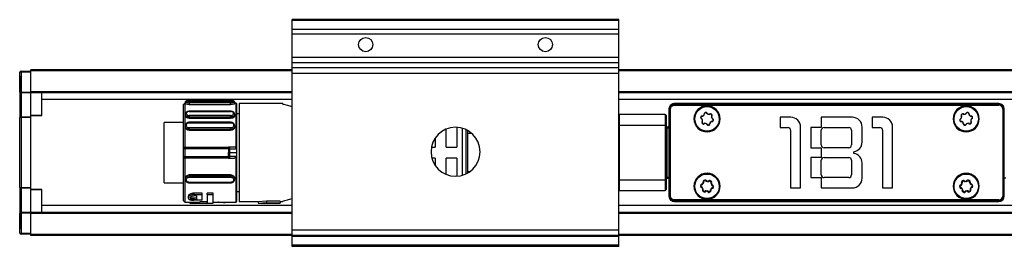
# Model space of a CAD drawing. Header units: millimetres. Extents: x -781 to 2309, y 413 to 796.
# Tile 2 of 9: x 16 to 197, y 413 to 455. Entities that reach past the tile are written whole.
import ezdxf

# ---------------------------------------------------------------- set-up
doc = ezdxf.new("R2010")
doc.units = ezdxf.units.MM

# ---------------------------------------------------------------- blocks, each defined once
blk = doc.blocks.new('Drawing View4')
at = {"color": 7, "linetype": 'Continuous', "lineweight": 25}
for p, q in [((27.73, 27.95), (-32.27, 27.95)), ((-32.27, 27.81), (-32.27, 27.95)), ((27.73, 27.81), (-32.27, 27.81)), ((-32.27, 26.15), (-32.27, 27.81)), ((27.73, 27.81), (27.73, 27.95)), ((27.73, 26.15), (27.73, 27.81)), ((27.73, 26.15), (-32.27, 26.15)), ((-32.27, 25.29), (-32.27, 26.15)), ((27.73, 25.29), (27.73, 26.15)), ((27.73, 25.29), (-32.27, 25.29)), ((-32.27, 20.99), (-32.27, 25.29)), ((27.73, 20.99), (27.73, 25.29)), ((27.73, 20.99), (-32.27, 20.99)), ((-32.27, 20), (-32.27, 20.99)), ((27.73, 20), (-32.27, 20)), ((-32.27, 19.06), (-32.27, 20)), ((27.73, 20), (27.73, 20.99)), ((27.73, 19.06), (27.73, 20)), ((-82.27, 14.63), (-82.27, 18.3)), ((-82.07, 18.3), (-82.27, 18.3)), ((-82.07, 18.5), (-82.07, 18.44)), ((-82.07, 18.5), (-80.27, 18.5)), ((-82.07, 18.44), (-82.07, 18.3)), ((-80.27, 18.3), (-82.07, 18.3)), ((-82.07, 18.3), (-82.07, 14.63)), ((-32.27, 18.75), (-80.27, 18.75)), ((-80.27, 18.55), (-80.27, 18.75)), ((-80.27, 14.7), (-80.27, 18.55)), ((-32.27, 18.55), (-80.27, 18.55)), ((27.73, 19.06), (-32.27, 19.06)), ((-32.27, 18.07), (-32.27, 19.06)), ((27.73, 18.07), (27.73, 19.06)), ((107.73, 18.75), (27.73, 18.75)), ((107.73, 18.55), (27.73, 18.55)), ((-82.27, 17.55), (-82.32, 17.55)), ((-82.32, 17.55), (-82.32, 13.05)), ((27.73, 18.07), (-32.27, 18.07)), ((-32.27, -10.75), (-32.27, 18.07)), ((27.73, -10.75), (27.73, 18.07)), ((-82.27, 14.63), (-82.07, 14.63)), ((-82.27, 14.63), (-82.27, 10.2)), ((-82.07, 14.63), (-80.27, 14.63)), ((-82.07, 14.63), (-82.07, 14.56)), ((-82.07, 14.56), (-82.07, 14.49)), ((-80.27, 14.49), (-82.07, 14.49)), ((-82.07, 14.49), (-82.07, 10.06)), ((-80.27, 14.5), (-80.27, 14.7)), ((-32.27, 14.7), (-80.27, 14.7)), ((-32.27, 14.5), (-80.27, 14.5)), ((-80.27, 14.49), (-80.27, 14.5)), ((-80.27, 10.06), (-80.27, 14.49)), ((-78.27, 10.38), (-78.27, 14.5)), ((107.73, 14.7), (27.73, 14.7)), ((107.73, 14.5), (27.73, 14.5)), ((-82.32, 13.05), (-82.27, 13.05)), ((-32.27, 13.26), (-78.27, 13.26)), ((-51.92, 12.8), (-51.92, 12.5)), ((-43.57, 13.06), (-51.17, 13.06)), ((-51.17, 13.06), (-51.17, 13.06)), ((-51.17, 13.06), (-43.57, 13.06)), ((-43.57, 12.9), (-51.17, 12.9)), ((-51.17, 12.67), (-51.17, 12.36)), ((-43.57, 12.67), (-51.17, 12.67)), ((-43.57, 13.06), (-43.57, 13.06)), ((-43.57, 12.36), (-43.57, 12.67)), ((-42.82, 12.5), (-42.82, 12.8)), ((107.73, 13.26), (27.73, 13.26)), ((-51.97, 12.6), (-52.27, 12.3)), ((-52.27, 12.3), (-52.27, 4.2)), ((-51.92, 12.6), (-51.97, 12.6)), ((-51.17, 12.36), (-43.57, 12.36)), ((-43.57, 11.09), (-51.17, 11.09)), ((-51.17, 11.05), (-43.57, 11.05)), ((-43.57, 11.09), (-43.57, 11.09)), ((-42.55, 12.6), (-42.82, 12.6)), ((-42.45, 12.45), (-42.55, 12.6)), ((-42.55, 4.21), (-42.55, 12.6)), ((-42.45, 3.5), (-42.45, 12.45)), ((-34, 12.5), (-42, 12.5)), ((-42, 12.5), (-42, -5.5)), ((-34, 12.43), (-34, 12.5)), ((36.93, 11.5), (36.95, 11.5)), ((36.93, 11.5), (36.93, -4.5)), ((37.02, 11.44), (36.95, 11.52)), ((36.95, 11.52), (36.95, 11.5)), ((36.95, 11.5), (36.95, -4.5)), ((37.22, 11.44), (37.02, 11.44)), ((37.02, -4.44), (37.02, 11.44)), ((37.22, -4.44), (37.22, 11.44)), ((37.99, 12.41), (37.91, 12.48)), ((37.93, 12.48), (37.91, 12.48)), ((97.53, 12.5), (37.93, 12.5)), ((97.53, 12.48), (37.93, 12.48)), ((37.99, 12.21), (37.99, 12.41)), ((37.99, 12.41), (97.53, 12.41)), ((37.99, 12.21), (97.53, 12.21)), ((97.53, 12.5), (97.53, 12.48)), ((97.53, 12.41), (97.53, 12.48)), ((97.53, 12.21), (97.53, 12.41)), ((98.24, 11.5), (98.24, -4.5)), ((98.24, 11.5), (98.43, 11.5)), ((98.43, 11.5), (98.43, -4.5)), ((98.51, 11.5), (98.43, 11.5)), ((98.51, -4.5), (98.51, 11.5)), ((98.53, 11.5), (98.51, 11.5)), ((98.53, -4.5), (98.53, 11.5)), ((-82.27, 10.2), (-82.27, 9.92)), ((-82.27, -2.92), (-82.27, 9.92)), ((-82.07, 10.06), (-80.27, 10.06)), ((-82.07, 10.06), (-82.07, 9.92)), ((-80.27, 9.92), (-82.07, 9.92)), ((-82.07, 9.92), (-82.07, -2.92)), ((-80.27, 10.38), (-78.27, 10.38)), ((-80.27, 10.31), (-78.27, 10.31)), ((-80.27, 9.92), (-80.27, 10.06)), ((-80.27, -2.92), (-80.27, 9.92)), ((-78.27, 10.31), (-78.27, 10.38)), ((-52.27, 9.05), (-55.8, 9.05)), ((-55.8, 3.5), (-55.8, 9.05)), ((-51.92, 10.54), (-51.92, 10.32)), ((-43.57, 10.31), (-51.17, 10.31)), ((-43.57, 10.03), (-51.17, 10.03)), ((-51.17, 10.03), (-51.17, 9.8)), ((-51.17, 9.8), (-43.57, 9.8)), ((-43.57, 9.07), (-51.17, 9.07)), ((-51.17, 9.07), (-51.17, 9.07)), ((-43.57, 9.8), (-43.57, 10.03)), ((-43.57, 9.07), (-43.57, 9.07)), ((-42.82, 10.31), (-42.82, 10.54)), ((-42, 10.65), (-42.45, 10.65)), ((-42, 10.65), (-42.45, 10.65)), ((27.83, 8.5), (27.83, 10.5)), ((36.23, 10.5), (27.83, 10.5)), ((36.23, 10.5), (36.23, 8.5)), ((36.43, 10.3), (36.43, 8.5)), ((41.53, 9.7), (41.63, 9.7)), ((41.68, 9.7), (41.63, 9.7)), ((46.18, 9.7), (46.23, 9.7)), ((46.33, 9.7), (46.23, 9.7)), ((59.32, 10), (57.37, 10)), ((57.37, 10), (57.37, 8.1)), ((70.62, 10), (64.87, 10)), ((64.87, 10), (64.87, 8.1)), ((76.22, 10), (74.27, 10)), ((74.27, 10), (74.27, 8.1)), ((89.13, 9.7), (89.23, 9.7)), ((89.28, 9.7), (89.23, 9.7)), ((93.78, 9.7), (93.83, 9.7)), ((93.93, 9.7), (93.83, 9.7)), ((-51.92, 8.41), (-51.92, 8.25)), ((-51.17, 8.99), (-43.57, 8.99)), ((-43.57, 8.03), (-51.17, 8.03)), ((-43.57, 7.76), (-51.17, 7.76)), ((-51.17, 7.76), (-51.17, 7.6)), ((-51.17, 7.6), (-43.57, 7.6)), ((-43.57, 7.6), (-43.57, 7.76)), ((-42.82, 8.25), (-42.82, 8.41)), ((-4, 4.5), (-4, 7.8)), ((-2, 8.14), (-2, 4.5)), ((-1, -0.67), (-1, 7.97)), ((-0.29, -0.39), (-0.29, 7.69)), ((0, -0.23), (0, 7.53)), ((27.73, 8.5), (27.83, 8.5)), ((27.83, -1.5), (27.83, 8.5)), ((36.23, 8.5), (27.83, 8.5)), ((36.23, 8.5), (36.23, -1.5)), ((36.43, 8.5), (36.23, 8.5)), ((36.43, 8.5), (36.43, -1.5)), ((36.63, 8), (36.43, 8)), ((36.63, 8), (36.63, 8.2)), ((36.93, 8.2), (36.63, 8.2)), ((36.63, -1), (36.63, 8)), ((36.93, 8), (36.63, 8)), ((57.37, 8.1), (58.77, 8.1)), ((59.27, 7.6), (59.27, -3)), ((61.12, -3), (61.12, 8.2)), ((64.87, 8.1), (62.97, 8.1)), ((62.97, 8.1), (62.97, 4.4)), ((64.92, 4.9), (64.92, 7.6)), ((65.42, 8.1), (69.97, 8.1)), ((70.47, 7.6), (70.47, 4.9)), ((72.42, 5.42), (72.42, 8.2)), ((74.27, 8.1), (75.67, 8.1)), ((76.17, 7.6), (76.17, -3)), ((78.02, -3), (78.02, 8.2)), ((-6, 6.17), (-6, 4.5)), ((0.64, 7), (0, 7)), ((-52.27, 4.2), (-52.27, 2.8)), ((-51.97, 4.5), (-51.97, 4.2)), ((-51.97, 4.5), (-43.99, 4.5)), ((-51.97, 4.2), (-51.97, 2.8)), ((-43.99, 4.2), (-51.97, 4.2)), ((-42.89, 4.5), (-43.99, 4.5)), ((-43.74, 4.21), (-42.55, 4.21)), ((-6.69, 4.5), (-6, 4.5)), ((-4, 4.5), (-2, 4.5)), ((62.97, 4.4), (64.87, 4.4)), ((64.87, 4.4), (64.87, 2.6)), ((69.97, 4.4), (65.42, 4.4)), ((70.92, 3.35), (70.92, 3.65)), ((-55.8, -2.05), (-55.8, 3.5)), ((-52.27, 2.8), (-52.27, -5.3)), ((-51.97, 2.8), (-43.99, 2.8)), ((-43.99, 2.5), (-51.97, 2.5)), ((-43.99, 2.5), (-42.89, 2.5)), ((-42.55, 2.79), (-43.74, 2.79)), ((-43.72, 3.5), (-42.45, 3.5)), ((-42.55, -5.6), (-42.55, 2.79)), ((-42.45, -5.45), (-42.45, 3.5)), ((-6, 2.5), (-6.62, 2.5)), ((-6, 2.5), (-6, 1.13)), ((-2, 2.5), (-4, 2.5)), ((-4, -0.5), (-4, 2.5)), ((-2, 2.5), (-2, -0.84)), ((62.97, 2.6), (62.97, -1.1)), ((64.87, 2.6), (62.97, 2.6)), ((64.92, -0.6), (64.92, 2.1)), ((65.42, 2.6), (69.97, 2.6)), ((70.47, 2.1), (70.47, -0.6)), ((0, 0), (0.22, 0)), ((72.42, -1.2), (72.42, 1.58)), ((-51.92, -1.25), (-51.92, -1.41)), ((-43.57, -0.6), (-51.17, -0.6)), ((-51.17, -0.6), (-51.17, -0.76)), ((-51.17, -0.76), (-43.57, -0.76)), ((-51.17, -1.03), (-43.57, -1.03)), ((-43.57, -0.76), (-43.57, -0.6)), ((-42.82, -1.41), (-42.82, -1.25)), ((27.73, -1.5), (27.83, -1.5)), ((27.83, -3.5), (27.83, -1.5)), ((27.83, -1.5), (36.23, -1.5)), ((36.23, -1.5), (36.23, -3.5)), ((36.43, -1.5), (36.23, -1.5)), ((36.63, -1), (36.43, -1)), ((36.43, -1.5), (36.43, -3.3)), ((36.63, -1.2), (36.63, -1)), ((36.63, -1), (36.93, -1)), ((36.63, -1.2), (36.93, -1.2)), ((62.97, -1.1), (64.87, -1.1)), ((64.87, -1.1), (64.87, -3)), ((69.97, -1.1), (65.42, -1.1)), ((98.83, -1.2), (98.53, -1.2)), ((-82.27, -2.92), (-82.07, -2.92)), ((-82.27, -2.92), (-82.27, -3.2)), ((-82.27, -3.2), (-82.27, -7.63)), ((-82.07, -2.92), (-80.27, -2.92)), ((-82.07, -2.92), (-82.07, -3.06)), ((-82.07, -3.06), (-82.07, -7.49)), ((-80.27, -3.06), (-82.07, -3.06)), ((-80.27, -3.06), (-80.27, -2.92)), ((-80.27, -7.49), (-80.27, -3.06)), ((-78.27, -3.31), (-80.27, -3.31)), ((-78.27, -3.38), (-80.27, -3.38)), ((-78.27, -7.5), (-78.27, -3.38)), ((-55.8, -2.05), (-52.27, -2.05)), ((-43.57, -1.99), (-51.17, -1.99)), ((-51.17, -2.07), (-43.57, -2.07)), ((-51.17, -2.07), (-51.17, -2.07)), ((-43.57, -2.07), (-43.57, -2.07)), ((27.83, -3.5), (36.23, -3.5)), ((41.53, -2.7), (41.63, -2.7)), ((41.68, -2.7), (41.63, -2.7)), ((46.18, -2.7), (46.23, -2.7)), ((46.33, -2.7), (46.23, -2.7)), ((59.27, -3), (61.12, -3)), ((64.87, -3), (70.62, -3)), ((76.17, -3), (78.02, -3)), ((89.13, -2.7), (89.23, -2.7)), ((89.28, -2.7), (89.23, -2.7)), ((93.78, -2.7), (93.83, -2.7)), ((93.93, -2.7), (93.83, -2.7)), ((-52.27, -5.3), (-51.97, -5.6)), ((-51.39, -4.6), (-51.39, -4.82)), ((-48.78, -3.98), (-50.36, -3.98)), ((-50.36, -3.98), (-50.36, -4.22)), ((-50.36, -4.22), (-48.78, -4.22)), ((-49.86, -4.45), (-50.36, -4.45)), ((-50.36, -4.91), (-50.36, -5.13)), ((-49.86, -4.91), (-50.36, -4.91)), ((-50.36, -5.13), (-49.86, -5.13)), ((-48.78, -5.26), (-50.36, -5.26)), ((-49.86, -4.45), (-49.86, -5.13)), ((-48.78, -4.22), (-48.78, -3.98)), ((-48.78, -5.26), (-48.78, -4.22)), ((-46.8, -3.98), (-47.88, -3.98)), ((-47.88, -4.22), (-47.88, -3.98)), ((-47.88, -4.22), (-46.8, -4.22)), ((-47.88, -4.22), (-47.88, -5.78)), ((-46.8, -4.22), (-46.8, -3.98)), ((-46.8, -5.8), (-46.8, -4.22)), ((-42.45, -3.65), (-42, -3.65)), ((-38.5, -5.5), (-37, -5.38)), ((-37, -5.38), (-37, -5.69)), ((36.95, -4.52), (37.02, -4.44)), ((36.95, -4.5), (36.95, -4.51)), ((37.22, -4.44), (37.02, -4.44)), ((37.91, -5.48), (37.99, -5.41)), ((37.99, -5.21), (37.99, -5.41)), ((97.53, -5.21), (37.99, -5.21)), ((97.53, -5.41), (37.99, -5.41)), ((97.53, -5.21), (97.53, -5.41)), ((97.53, -5.48), (97.53, -5.41)), ((98.24, -4.5), (98.43, -4.5)), ((98.51, -4.5), (98.43, -4.5)), ((98.53, -4.5), (98.51, -4.5)), ((-82.27, -6.05), (-82.32, -6.05)), ((-82.32, -6.05), (-82.32, -10.55)), ((-32.27, -6.26), (-78.27, -6.26)), ((-51.97, -5.6), (-51.02, -5.6)), ((-51.04, -5.8), (-46.8, -5.8)), ((-51.03, -5.6), (-49.23, -5.54)), ((-51.03, -5.8), (-51.03, -5.6)), ((-51.03, -5.8), (-49.23, -5.74)), ((-49.23, -5.74), (-49.23, -5.54)), ((-47.88, -5.58), (-49.23, -5.58)), ((-49.23, -5.78), (-49.23, -5.74)), ((-49.23, -5.78), (-47.88, -5.78)), ((-46.8, -5.6), (-42.55, -5.6)), ((-44.86, -5.6), (-44.86, -5.71)), ((-44.86, -5.71), (-44.55, -5.71)), ((-44.55, -5.71), (-44.55, -5.6)), ((-42.55, -5.6), (-42.45, -5.45)), ((-42, -5.5), (-38.5, -5.5)), ((-38.5, -5.5), (-38.5, -5.8)), ((-38.5, -5.8), (-37, -5.69)), ((-38.5, -5.8), (-34.5, -5.8)), ((-34.5, -5.47), (-37, -5.47)), ((-37, -5.77), (-37, -5.69)), ((-37, -5.77), (-34.5, -5.77)), ((-34.5, -5.47), (-34.5, -5.77)), ((-34.5, -5.5), (-34, -5.5)), ((-34.5, -5.8), (-34.5, -5.77)), ((-34, -5.5), (-34, -5.43)), ((107.73, -6.26), (27.73, -6.26)), ((37.91, -5.48), (37.93, -5.48)), ((37.93, -5.48), (97.53, -5.48)), ((37.93, -5.5), (37.93, -5.48)), ((37.93, -5.5), (97.53, -5.5)), ((97.53, -5.5), (97.53, -5.48)), ((-82.27, -11.3), (-82.27, -7.63)), ((-82.07, -7.63), (-82.27, -7.63)), ((-82.07, -7.49), (-82.07, -7.56)), ((-82.07, -7.49), (-80.27, -7.49)), ((-82.07, -7.56), (-82.07, -7.63)), ((-82.07, -7.63), (-82.07, -11.3)), ((-80.27, -7.63), (-82.07, -7.63)), ((-80.27, -7.5), (-80.27, -7.49)), ((-32.27, -7.5), (-80.27, -7.5)), ((-80.27, -7.7), (-80.27, -7.5)), ((-80.27, -11.55), (-80.27, -7.7)), ((-32.27, -7.7), (-80.27, -7.7)), ((107.73, -7.5), (27.73, -7.5)), ((107.73, -7.7), (27.73, -7.7)), ((-82.32, -10.55), (-82.27, -10.55)), ((27.73, -10.75), (-32.27, -10.75)), ((-32.27, -11.75), (-32.27, -10.75)), ((27.73, -11.75), (27.73, -10.75)), ((-82.27, -11.3), (-82.07, -11.3)), ((-82.07, -11.3), (-80.27, -11.3)), ((-82.07, -11.3), (-82.07, -11.44)), ((-82.07, -11.44), (-82.07, -11.5)), ((-80.27, -11.5), (-82.07, -11.5)), ((-80.27, -11.75), (-80.27, -11.55)), ((-32.27, -11.55), (-80.27, -11.55)), ((-32.27, -11.75), (-80.27, -11.75)), ((27.73, -11.75), (-32.27, -11.75)), ((-32.27, -11.95), (-32.27, -11.75)), ((27.73, -11.95), (-32.27, -11.95)), ((-32.27, -13.55), (-32.27, -11.95)), ((107.73, -11.55), (27.73, -11.55)), ((107.73, -11.75), (27.73, -11.75)), ((27.73, -11.95), (27.73, -11.75)), ((27.73, -13.55), (27.73, -11.95)), ((27.73, -13.55), (-32.27, -13.55)), ((-32.27, -13.75), (-32.27, -13.55)), ((27.73, -13.75), (-32.27, -13.75)), ((27.73, -13.75), (27.73, -13.55))]:
    blk.add_line(p, q, dxfattribs=at)
at = {"color": 7, "linetype": 'Continuous', "lineweight": 25, "flags": 128}
for points in [[(-82.27, 14.63), (-82.27, 14.62), (-82.26, 14.6), (-82.24, 14.59), (-82.21, 14.58), (-82.18, 14.57), (-82.15, 14.56), (-82.11, 14.56), (-82.07, 14.56)], [(-51.97, 12.6), (-51.97, 12.5), (-51.97, 12.21), (-51.97, 11.74), (-51.97, 11.09), (-51.97, 10.28), (-51.97, 9.32), (-51.97, 8.24), (-51.97, 7.06), (-51.97, 5.81), (-51.97, 4.5)], [(37.93, 12.5), (37.93, 12.5), (37.93, 12.5), (37.93, 12.5), (37.93, 12.5), (37.93, 12.49), (37.93, 12.49), (37.93, 12.49), (37.93, 12.48)], [(-82.07, 9.92), (-82.11, 9.92), (-82.15, 9.92), (-82.18, 9.92), (-82.21, 9.92), (-82.24, 9.92), (-82.26, 9.92), (-82.27, 9.92), (-82.27, 9.92)], [(27.73, 10.49), (27.73, 10.49), (27.83, 10.5)], [(-51.97, 4.2), (-52.03, 4.2), (-52.09, 4.2), (-52.14, 4.2), (-52.18, 4.2), (-52.22, 4.2), (-52.25, 4.2), (-52.27, 4.2), (-52.27, 4.2)], [(-43.99, 4.2), (-43.99, 4.26), (-43.99, 4.31), (-43.99, 4.37), (-43.99, 4.41), (-43.99, 4.45), (-43.99, 4.48), (-43.99, 4.49), (-43.99, 4.5)], [(-43.74, 4.21), (-43.76, 4.21), (-43.79, 4.21), (-43.81, 4.21), (-43.85, 4.21), (-43.88, 4.2), (-43.92, 4.2), (-43.95, 4.2), (-43.99, 4.2)], [(-52.27, 2.8), (-52.27, 2.8), (-52.25, 2.8), (-52.22, 2.8), (-52.18, 2.8), (-52.14, 2.8), (-52.09, 2.8), (-52.03, 2.8), (-51.97, 2.8)], [(-51.97, 2.8), (-51.97, 2.74), (-51.97, 2.69), (-51.97, 2.63), (-51.97, 2.59), (-51.97, 2.55), (-51.97, 2.52), (-51.97, 2.51), (-51.97, 2.5)], [(-43.74, 2.79), (-43.76, 2.79), (-43.79, 2.79), (-43.81, 2.79), (-43.85, 2.79), (-43.88, 2.8), (-43.92, 2.8), (-43.95, 2.8), (-43.99, 2.8)], [(-43.99, 2.5), (-43.99, 2.51), (-43.99, 2.52), (-43.99, 2.55), (-43.99, 2.59), (-43.99, 2.63), (-43.99, 2.69), (-43.99, 2.74), (-43.99, 2.8)], [(-43.72, 3.5), (-43.75, 3.5), (-43.77, 3.5), (-43.8, 3.5), (-43.83, 3.5), (-43.87, 3.5), (-43.9, 3.5), (-43.94, 3.5), (-43.97, 3.5)], [(27.73, -3.49), (27.73, -3.49), (27.83, -3.5)], [(36.93, -4.5), (36.93, -4.5), (36.93, -4.5), (36.93, -4.5), (36.93, -4.5), (36.94, -4.5), (36.94, -4.5), (36.94, -4.5), (36.95, -4.5)], [(-82.27, -7.63), (-82.27, -7.62), (-82.26, -7.6), (-82.24, -7.59), (-82.21, -7.58), (-82.18, -7.57), (-82.15, -7.56), (-82.11, -7.56), (-82.07, -7.56)]]:
    blk.add_lwpolyline(points, dxfattribs=at)
at = {"color": 7, "linetype": 'Continuous', "lineweight": 25}
for centre, radius in [((-18.77, 23.35), 1.3), ((14.23, 23.35), 1.3), ((43.93, 9.7), 2.25), ((43.93, 9.7), 2.25), ((91.53, 9.7), 2.25), ((91.53, 9.7), 2.25), ((43.93, -2.7), 2.25), ((43.93, -2.7), 2.25), ((91.53, -2.7), 2.25), ((91.53, -2.7), 2.25)]:
    blk.add_circle(centre, radius, dxfattribs=at)
for centre, radius, start, end in [((-82.07, 18.3), 0.2, 90, 180), ((-82.1, 14.67), 0.179, 190.8431, 277.7674), ((36.95, 11.54), 0.024, 195.3762, 254.6126), ((37.89, 12.48), 0.024, 15.3759, 74.6129), ((43.93, 9.7), 2.4, 0, 180), ((43.93, 9.7), 2.3, 0, 176.7947), ((43.65, 10.61), 0.25, 32.08, 182.4477), ((43.72, 10.63), 0.25, 27.4512, 177.8189), ((91.53, 9.7), 2.4, 0, 180), ((91.53, 9.7), 2.3, 0, 176.7947), ((91.74, 10.63), 0.25, 2.1811, 152.5488), ((91.81, 10.61), 0.25, 357.5523, 147.92), ((97.53, 11.5), 1, 360, 90), ((97.53, 11.5), 0.983, 360, 90), ((97.53, 11.5), 0.906, 0, 90), ((97.53, 11.5), 0.713, 0, 90), ((-82.1, 10.24), 0.179, 190.8431, 277.7669), ((36.23, 10.3), 0.2, 0, 90), ((43.93, 9.7), 2.4, 180, 0), ((43.93, 9.7), 2.3, 176.7947, 180), ((43.93, 9.7), 2.3, 180, 356.7947), ((43, 9.91), 0.25, 92.08, 242.4477), ((43.02, 9.98), 0.25, 87.4512, 237.8189), ((42.66, 9.42), 0.42, 327.4512, 57.8189), ((42.69, 9.32), 0.42, 332.08, 62.4477), ((43.23, 9.06), 0.25, 147.4512, 297.8189), ((42.98, 10.58), 0.42, 272.08, 2.4477), ((43.05, 10.65), 0.42, 267.4512, 357.8189), ((43.28, 9), 0.25, 152.08, 302.4477), ((44.21, 10.96), 0.42, 212.08, 302.4477), ((44.32, 10.94), 0.42, 207.4512, 297.8189), ((44.81, 8.75), 0.42, 87.4512, 177.8189), ((44.57, 10.4), 0.25, 332.08, 122.4477), ((44.88, 8.82), 0.42, 92.08, 182.4477), ((44.63, 10.34), 0.25, 327.4512, 117.8189), ((45.17, 10.08), 0.42, 152.08, 242.4477), ((45.19, 9.98), 0.42, 147.4512, 237.8189), ((44.84, 9.42), 0.25, 267.4512, 57.8189), ((44.86, 9.49), 0.25, 272.08, 62.4477), ((43.93, 9.7), 2.3, 356.7947, 0), ((59.32, 8.2), 1.8, 0, 90), ((70.62, 8.2), 1.8, 0, 90), ((76.22, 8.2), 1.8, 0, 90), ((91.53, 9.7), 2.4, 180, 0), ((91.53, 9.7), 2.3, 176.7947, 180), ((91.53, 9.7), 2.3, 180, 356.7947), ((90.6, 9.49), 0.25, 117.5523, 267.92), ((90.62, 9.42), 0.25, 122.1811, 272.5488), ((90.29, 10.08), 0.42, 297.5523, 27.92), ((90.26, 9.98), 0.42, 302.1811, 32.5488), ((90.83, 10.34), 0.25, 62.1811, 212.5488), ((90.58, 8.82), 0.42, 357.5523, 87.92), ((90.88, 10.4), 0.25, 57.5523, 207.92), ((90.65, 8.75), 0.42, 2.1811, 92.5488), ((91.14, 10.94), 0.42, 242.1811, 332.5488), ((91.24, 10.96), 0.42, 237.5523, 327.92), ((92.41, 10.65), 0.42, 182.1811, 272.5488), ((92.17, 9), 0.25, 237.5523, 27.92), ((92.48, 10.58), 0.42, 177.5523, 267.92), ((92.23, 9.06), 0.25, 242.1811, 32.5488), ((92.77, 9.32), 0.42, 117.5523, 207.92), ((92.79, 9.42), 0.42, 122.1811, 212.5488), ((92.44, 9.98), 0.25, 302.1811, 92.5488), ((92.46, 9.91), 0.25, 297.5523, 87.92), ((91.53, 9.7), 2.3, 356.7947, 0), ((-2.27, 3.65), 4.5, 90, 270), ((-2.27, 3.65), 4.5, 270, 90), ((36.63, 8.4), 0.2, 180, 270), ((43.54, 8.46), 0.42, 27.4512, 117.8189), ((43.64, 8.44), 0.42, 32.08, 122.4477), ((44.14, 8.77), 0.25, 207.4512, 357.8189), ((44.21, 8.79), 0.25, 212.08, 2.4477), ((58.77, 7.6), 0.5, 0, 90), ((65.42, 7.6), 0.5, 90, 180), ((69.97, 7.6), 0.5, 0, 90), ((75.67, 7.6), 0.5, 0, 90), ((91.25, 8.79), 0.25, 177.5523, 327.92), ((91.32, 8.77), 0.25, 182.1811, 332.5488), ((91.81, 8.44), 0.42, 57.5523, 147.92), ((91.92, 8.46), 0.42, 62.1811, 152.5488), ((-51.97, 4.2), 0.3, 90, 180), ((-60.56, 3.5), 16.83, 0.0007, 2.42), ((65.42, 4.9), 0.5, 180, 270), ((69.97, 4.9), 0.5, 270, 0), ((70.62, 5.42), 1.8, 279.5941, 0), ((-51.97, 2.8), 0.3, 180, 270.0002), ((-60.56, 3.5), 16.58, 357.5799, 359.9995), ((-60.56, 3.5), 16.83, 357.58, 359.9993), ((65.42, 2.1), 0.5, 90, 180), ((69.97, 2.1), 0.5, 0, 90), ((70.62, 1.58), 1.8, 0, 80.4059), ((36.63, -1.4), 0.2, 90, 180), ((43.93, -2.7), 2.4, 0, 180), ((43.93, -2.7), 2.3, 0, 176.7947), ((43.45, -1.88), 0.25, 44.8161, 195.1839), ((43.61, -1.81), 0.25, 34.6205, 184.9883), ((43.93, -1.4), 0.42, 224.8161, 315.1839), ((44.16, -1.43), 0.42, 214.6205, 304.9883), ((44.4, -1.88), 0.25, 344.8161, 135.1839), ((44.54, -1.97), 0.25, 334.6205, 124.9883), ((65.42, -0.6), 0.5, 180, 270), ((69.97, -0.6), 0.5, 270, 0), ((70.62, -1.2), 1.8, 270, 0), ((91.53, -2.7), 2.4, 0, 180), ((91.53, -2.7), 2.3, 0, 176.7947), ((90.92, -1.97), 0.25, 55.0117, 205.3795), ((91.05, -1.88), 0.25, 44.8161, 195.1839), ((91.3, -1.43), 0.42, 235.0117, 325.3795), ((91.53, -1.4), 0.42, 224.8161, 315.1839), ((91.85, -1.81), 0.25, 355.0117, 145.3795), ((92, -1.88), 0.25, 344.8161, 135.1839), ((-82.1, -3.24), 0.179, 82.2325, 169.1583), ((36.23, -3.3), 0.2, 270, 0), ((43.93, -2.7), 2.4, 180, 0), ((43.93, -2.7), 2.3, 176.7947, 180), ((43.93, -2.7), 2.3, 180, 356.7947), ((42.98, -2.7), 0.25, 104.8161, 255.1839), ((42.99, -2.53), 0.25, 94.6205, 244.9883), ((42.71, -3.14), 0.42, 334.6205, 64.9883), ((42.81, -2.05), 0.42, 284.8161, 15.1839), ((42.81, -3.35), 0.42, 344.8161, 75.1839), ((42.94, -1.86), 0.42, 274.6205, 4.9883), ((43.32, -3.43), 0.25, 154.6205, 304.9883), ((43.45, -3.52), 0.25, 164.8161, 315.1839), ((43.7, -3.97), 0.42, 34.6205, 124.9883), ((43.93, -3.99), 0.42, 44.8161, 135.1839), ((44.25, -3.59), 0.25, 214.6205, 4.9883), ((44.4, -3.52), 0.25, 224.8161, 15.1839), ((44.92, -3.54), 0.42, 94.6205, 184.9883), ((45.05, -2.05), 0.42, 164.8161, 255.1839), ((45.05, -3.35), 0.42, 104.8161, 195.1839), ((45.15, -2.26), 0.42, 154.6205, 244.9883), ((44.86, -2.87), 0.25, 274.6205, 64.9883), ((44.88, -2.7), 0.25, 284.8161, 75.1839), ((43.93, -2.7), 2.3, 356.7947, 0), ((91.53, -2.7), 2.4, 180, 0), ((91.53, -2.7), 2.3, 176.7947, 180), ((91.53, -2.7), 2.3, 180, 356.7947), ((90.58, -2.7), 0.25, 104.8161, 255.1839), ((90.59, -2.87), 0.25, 115.0117, 265.3795), ((90.31, -2.26), 0.42, 295.0117, 25.3795), ((90.41, -2.05), 0.42, 284.8161, 15.1839), ((90.41, -3.35), 0.42, 344.8161, 75.1839), ((90.54, -3.54), 0.42, 355.0117, 85.3795), ((91.05, -3.52), 0.25, 164.8161, 315.1839), ((91.21, -3.59), 0.25, 175.0117, 325.3795), ((91.53, -3.99), 0.42, 44.8161, 135.1839), ((91.76, -3.97), 0.42, 55.0117, 145.3795), ((92, -3.52), 0.25, 224.8161, 15.1839), ((92.14, -3.43), 0.25, 235.0117, 25.3795), ((92.52, -1.86), 0.42, 175.0117, 265.3795), ((92.65, -2.05), 0.42, 164.8161, 255.1839), ((92.65, -3.35), 0.42, 104.8161, 195.1839), ((92.75, -3.14), 0.42, 115.0117, 205.3795), ((92.46, -2.53), 0.25, 295.0117, 85.3795), ((92.48, -2.7), 0.25, 284.8161, 75.1839), ((91.53, -2.7), 2.3, 356.7947, 0), ((36.95, -4.54), 0.024, 105.3874, 164.6238), ((97.53, -4.5), 0.713, 270, 0), ((97.53, -4.5), 0.906, 270, 0), ((97.53, -4.5), 0.983, 270, 0), ((97.53, -4.5), 1, 270, 0), ((37.89, -5.48), 0.024, 285.3875, 344.6245), ((-82.1, -7.67), 0.179, 82.2326, 169.1569), ((-82.07, -11.3), 0.2, 180, 270)]:
    blk.add_arc(centre, radius, start, end, dxfattribs=at)
for points, knots in [([(-51.17, 13.05), (-51.27, 13.05), (-51.47, 13.04), (-51.67, 13.01), (-51.8, 12.96), (-51.87, 12.92), (-51.91, 12.86), (-51.92, 12.82), (-51.92, 12.79)], [0, 0, 0, 0, 0.268952, 0.523751, 0.648031, 0.769672, 0.887583, 1, 1, 1, 1]), ([(-51.17, 12.67), (-51.26, 12.67), (-51.39, 12.67), (-51.57, 12.69), (-51.71, 12.71), (-51.81, 12.73), (-51.9, 12.76), (-51.91, 12.78), (-51.92, 12.8)], [0, 0, 0, 0, 0.215401, 0.349229, 0.500192, 0.651028, 0.784816, 1, 1, 1, 1]), ([(-51.17, 12.9), (-51.24, 12.9), (-51.39, 12.9), (-51.57, 12.93), (-51.69, 12.96), (-51.74, 13), (-51.69, 13.03), (-51.57, 13.05), (-51.39, 13.06), (-51.24, 13.06), (-51.17, 13.06)], [0, 0, 0, 0, 0.124106, 0.248734, 0.374111, 0.499999, 0.625886, 0.751263, 0.875889, 1, 1, 1, 1]), ([(-43.57, 13.06), (-43.5, 13.06), (-43.35, 13.06), (-43.17, 13.05), (-43.05, 13.03), (-43.01, 13), (-43.05, 12.96), (-43.17, 12.93), (-43.35, 12.9), (-43.5, 12.9), (-43.57, 12.9)], [0, 0, 0, 0, 0.124111, 0.248737, 0.374114, 0.500001, 0.625889, 0.751266, 0.875894, 1, 1, 1, 1]), ([(-42.82, 12.79), (-42.82, 12.82), (-42.83, 12.86), (-42.88, 12.92), (-42.95, 12.96), (-43.07, 13.01), (-43.28, 13.04), (-43.47, 13.05), (-43.57, 13.05)], [0, 0, 0, 0, 0.112417, 0.230329, 0.35197, 0.47625, 0.731048, 1, 1, 1, 1]), ([(-42.82, 12.8), (-42.83, 12.78), (-42.84, 12.76), (-42.93, 12.73), (-43.04, 12.71), (-43.17, 12.69), (-43.35, 12.67), (-43.49, 12.67), (-43.57, 12.67)], [0, 0, 0, 0, 0.214827, 0.348607, 0.499399, 0.650572, 0.784539, 1, 1, 1, 1]), ([(-51.17, 12.36), (-51.27, 12.36), (-51.47, 12.37), (-51.71, 12.4), (-51.89, 12.45), (-51.91, 12.48), (-51.92, 12.5)], [0, 0, 0, 0, 0.249102, 0.500264, 0.751374, 1, 1, 1, 1]), ([(-51.16, 11.09), (-51.21, 11.09), (-51.32, 11.09), (-51.48, 11.05), (-51.61, 11), (-51.76, 10.9), (-51.89, 10.75), (-51.91, 10.61), (-51.92, 10.54)], [0, 0, 0, 0, 0.143046, 0.28109, 0.414415, 0.542976, 0.783485, 1, 1, 1, 1]), ([(-51.17, 11.05), (-51.24, 11.05), (-51.38, 11.04), (-51.57, 10.96), (-51.69, 10.84), (-51.74, 10.7), (-51.7, 10.55), (-51.57, 10.42), (-51.39, 10.32), (-51.24, 10.31), (-51.17, 10.31)], [0, 0, 0, 0, 0.120411, 0.243943, 0.369922, 0.495539, 0.623004, 0.749648, 0.875959, 1, 1, 1, 1]), ([(-51.17, 11.09), (-51.17, 11.09), (-51.17, 11.09), (-51.17, 11.06), (-51.17, 11.05)], [0, 0, 0, 0, 0.475325, 1, 1, 1, 1]), ([(-42.82, 12.5), (-42.83, 12.48), (-42.86, 12.45), (-43.03, 12.4), (-43.28, 12.37), (-43.47, 12.36), (-43.57, 12.36)], [0, 0, 0, 0, 0.249179, 0.499184, 0.75158, 1, 1, 1, 1]), ([(-42.82, 10.53), (-42.83, 10.6), (-42.85, 10.75), (-42.98, 10.89), (-43.12, 10.99), (-43.26, 11.05), (-43.41, 11.08), (-43.52, 11.09), (-43.57, 11.09)], [0, 0, 0, 0, 0.215146, 0.455242, 0.583939, 0.717623, 0.856221, 1, 1, 1, 1]), ([(-43.57, 11.05), (-43.57, 11.06), (-43.57, 11.09), (-43.57, 11.09), (-43.57, 11.09)], [0, 0, 0, 0, 0.568321, 1, 1, 1, 1]), ([(-43.57, 10.31), (-43.5, 10.31), (-43.36, 10.32), (-43.18, 10.41), (-43.05, 10.54), (-43.01, 10.69), (-43.05, 10.83), (-43.17, 10.95), (-43.35, 11.03), (-43.5, 11.04), (-43.57, 11.05)], [0, 0, 0, 0, 0.120506, 0.244024, 0.369966, 0.495563, 0.623129, 0.749761, 0.875999, 1, 1, 1, 1]), ([(-34, 12.43), (-33.74, 12.36), (-33.28, 12.24), (-32.58, 12.05), (-32.27, 11.96)], [0, 0, 0, 0, 0.558136, 1, 1, 1, 1]), ([(37.89, 12.5), (37.83, 12.49), (37.69, 12.48), (37.44, 12.39), (37.18, 12.2), (36.98, 11.89), (36.95, 11.65), (36.93, 11.53)], [0, 0, 0, 0, 0.139139, 0.274758, 0.534322, 0.760258, 1, 1, 1, 1]), ([(36.93, 11.53), (36.93, 11.53), (36.93, 11.52), (36.93, 11.5), (36.93, 11.5)], [0, 0, 0, 0, 0.560071, 1, 1, 1, 1]), ([(37.91, 12.48), (37.84, 12.48), (37.71, 12.46), (37.46, 12.36), (37.21, 12.17), (37, 11.86), (36.96, 11.63), (36.95, 11.52)], [0, 0, 0, 0, 0.139145, 0.274766, 0.534321, 0.760175, 1, 1, 1, 1]), ([(37.02, 11.44), (37.03, 11.51), (37.04, 11.64), (37.12, 11.89), (37.3, 12.15), (37.62, 12.36), (37.86, 12.39), (37.99, 12.41)], [0, 0, 0, 0, 0.135536, 0.266986, 0.517817, 0.751089, 1, 1, 1, 1]), ([(37.22, 11.44), (37.22, 11.52), (37.24, 11.68), (37.34, 11.89), (37.5, 12.06), (37.73, 12.19), (37.9, 12.2), (37.99, 12.21)], [0, 0, 0, 0, 0.197867, 0.390487, 0.574641, 0.776473, 1, 1, 1, 1]), ([(37.93, 12.5), (37.92, 12.5), (37.91, 12.5), (37.9, 12.5), (37.89, 12.5)], [0, 0, 0, 0, 0.559896, 1, 1, 1, 1]), ([(-51.17, 10.03), (-51.26, 10.04), (-51.4, 10.05), (-51.57, 10.11), (-51.71, 10.18), (-51.81, 10.27), (-51.9, 10.39), (-51.91, 10.48), (-51.92, 10.54)], [0, 0, 0, 0, 0.219007, 0.35216, 0.500786, 0.651742, 0.785669, 1, 1, 1, 1]), ([(-51.17, 9.8), (-51.27, 9.8), (-51.47, 9.82), (-51.71, 9.95), (-51.89, 10.12), (-51.91, 10.25), (-51.92, 10.32)], [0, 0, 0, 0, 0.250034, 0.500138, 0.750142, 1, 1, 1, 1]), ([(-51.17, 9.07), (-51.23, 9.07), (-51.34, 9.06), (-51.5, 9.01), (-51.63, 8.94), (-51.77, 8.82), (-51.9, 8.64), (-51.91, 8.48), (-51.92, 8.4)], [0, 0, 0, 0, 0.14627, 0.286582, 0.421137, 0.549876, 0.788049, 1, 1, 1, 1]), ([(-51.17, 9.07), (-51.17, 9.07), (-51.17, 9.07), (-51.17, 9.04), (-51.17, 9.01), (-51.17, 8.99)], [0, 0, 0, 0, 0.148602, 0.574301, 1, 1, 1, 1]), ([(-42.82, 10.54), (-42.83, 10.48), (-42.84, 10.39), (-42.93, 10.27), (-43.04, 10.18), (-43.17, 10.11), (-43.35, 10.05), (-43.49, 10.04), (-43.57, 10.03)], [0, 0, 0, 0, 0.213388, 0.347421, 0.498668, 0.648574, 0.782242, 1, 1, 1, 1]), ([(-42.82, 10.31), (-42.83, 10.25), (-42.85, 10.12), (-43, 9.98), (-43.15, 9.88), (-43.32, 9.81), (-43.47, 9.8), (-43.57, 9.8)], [0, 0, 0, 0, 0.242436, 0.493073, 0.621659, 0.745623, 1, 1, 1, 1]), ([(-42.82, 8.4), (-42.83, 8.48), (-42.85, 8.64), (-42.97, 8.82), (-43.11, 8.94), (-43.25, 9.01), (-43.4, 9.06), (-43.51, 9.07), (-43.57, 9.07)], [0, 0, 0, 0, 0.2119349, 0.4501009, 0.5788397, 0.7133975, 0.8537166, 1, 1, 1, 1]), ([(-43.57, 8.99), (-43.57, 9.01), (-43.57, 9.04), (-43.57, 9.07), (-43.57, 9.07), (-43.57, 9.07)], [0, 0, 0, 0, 0.425693, 0.851387, 1, 1, 1, 1]), ([(-51.17, 7.76), (-51.26, 7.77), (-51.39, 7.78), (-51.57, 7.86), (-51.71, 7.95), (-51.81, 8.07), (-51.9, 8.22), (-51.91, 8.34), (-51.92, 8.41)], [0, 0, 0, 0, 0.216425, 0.350682, 0.502016, 0.653226, 0.787363, 1, 1, 1, 1]), ([(-51.17, 7.6), (-51.27, 7.61), (-51.47, 7.63), (-51.71, 7.78), (-51.89, 8), (-51.91, 8.17), (-51.92, 8.25)], [0, 0, 0, 0, 0.250014, 0.500108, 0.750297, 1, 1, 1, 1]), ([(-51.17, 8.03), (-51.24, 8.04), (-51.39, 8.05), (-51.57, 8.17), (-51.69, 8.33), (-51.74, 8.52), (-51.69, 8.7), (-51.57, 8.86), (-51.39, 8.97), (-51.24, 8.98), (-51.17, 8.99)], [0, 0, 0, 0, 0.1241105, 0.2487374, 0.374114, 0.5000014, 0.6258894, 0.7512656, 0.8758944, 1, 1, 1, 1]), ([(-43.57, 8.99), (-43.5, 8.98), (-43.35, 8.97), (-43.17, 8.86), (-43.05, 8.7), (-43.01, 8.52), (-43.05, 8.33), (-43.17, 8.17), (-43.35, 8.05), (-43.5, 8.04), (-43.57, 8.03)], [0, 0, 0, 0, 0.1241105, 0.2487374, 0.374114, 0.5000014, 0.6258894, 0.7512656, 0.8758944, 1, 1, 1, 1]), ([(-42.82, 8.41), (-42.83, 8.34), (-42.84, 8.22), (-42.93, 8.07), (-43.04, 7.95), (-43.17, 7.86), (-43.35, 7.78), (-43.49, 7.77), (-43.57, 7.76)], [0, 0, 0, 0, 0.211882, 0.346164, 0.497521, 0.649261, 0.78373, 1, 1, 1, 1]), ([(-42.82, 8.25), (-42.83, 8.17), (-42.86, 8), (-43.03, 7.78), (-43.28, 7.63), (-43.47, 7.61), (-43.57, 7.6)], [0, 0, 0, 0, 0.249178, 0.499183, 0.751578, 1, 1, 1, 1]), ([(-43.99, 4.2), (-43.98, 4.07), (-43.98, 3.84), (-43.98, 3.6), (-43.97, 3.5)], [0, 0, 0, 0, 0.559981, 1, 1, 1, 1]), ([(-42.55, 4.21), (-42.55, 4.23), (-42.55, 4.27), (-42.57, 4.32), (-42.6, 4.37), (-42.65, 4.42), (-42.75, 4.49), (-42.84, 4.49), (-42.89, 4.5)], [0, 0, 0, 0, 0.107501, 0.216773, 0.329066, 0.445532, 0.688974, 1, 1, 1, 1]), ([(-51.97, 2.5), (-51.97, 1.76), (-51.97, 0.27), (-51.97, -1.74), (-51.97, -3.44), (-51.97, -4.69), (-51.97, -5.47), (-51.97, -5.54), (-51.97, -5.57)], [0, 0, 0, 0, 0.169797, 0.339593, 0.50939, 0.679186, 0.848983, 1, 1, 1, 1]), ([(-42.55, 2.79), (-42.55, 2.77), (-42.55, 2.73), (-42.57, 2.68), (-42.6, 2.63), (-42.65, 2.57), (-42.75, 2.51), (-42.84, 2.5), (-42.89, 2.5)], [0, 0, 0, 0, 0.107534, 0.215501, 0.32879, 0.444966, 0.704581, 1, 1, 1, 1]), ([(-51.92, -1.25), (-51.91, -1.17), (-51.89, -1), (-51.71, -0.78), (-51.47, -0.63), (-51.27, -0.61), (-51.17, -0.6)], [0, 0, 0, 0, 0.248812, 0.500086, 0.751215, 1, 1, 1, 1]), ([(-51.92, -1.41), (-51.91, -1.34), (-51.9, -1.22), (-51.81, -1.07), (-51.71, -0.95), (-51.57, -0.86), (-51.39, -0.78), (-51.26, -0.77), (-51.17, -0.76)], [0, 0, 0, 0, 0.212341, 0.346599, 0.497945, 0.649346, 0.783632, 1, 1, 1, 1]), ([(-51.92, -1.4), (-51.91, -1.48), (-51.9, -1.64), (-51.77, -1.82), (-51.63, -1.94), (-51.5, -2.01), (-51.34, -2.06), (-51.23, -2.07), (-51.17, -2.07)], [0, 0, 0, 0, 0.21195, 0.450123, 0.578862, 0.713417, 0.853729, 1, 1, 1, 1]), ([(-51.17, -1.99), (-51.24, -1.98), (-51.39, -1.97), (-51.57, -1.86), (-51.69, -1.7), (-51.74, -1.52), (-51.69, -1.33), (-51.57, -1.17), (-51.39, -1.05), (-51.24, -1.04), (-51.17, -1.03)], [0, 0, 0, 0, 0.124106, 0.248734, 0.374111, 0.499999, 0.625886, 0.751263, 0.875889, 1, 1, 1, 1]), ([(-43.57, -0.6), (-43.47, -0.61), (-43.28, -0.63), (-43.03, -0.78), (-42.87, -1), (-42.8, -1.17), (-42.82, -1.25), (-42.82, -1.25)], [0, 0, 0, 0, 0.248211, 0.498722, 0.749558, 0.99975, 1, 1, 1, 1]), ([(-43.57, -0.76), (-43.49, -0.77), (-43.35, -0.78), (-43.17, -0.86), (-43.04, -0.95), (-42.93, -1.07), (-42.84, -1.22), (-42.83, -1.34), (-42.82, -1.41)], [0, 0, 0, 0, 0.2163809, 0.350582, 0.5018382, 0.653145, 0.7873316, 1, 1, 1, 1]), ([(-43.57, -1.03), (-43.5, -1.04), (-43.35, -1.05), (-43.17, -1.17), (-43.05, -1.33), (-43.01, -1.52), (-43.05, -1.7), (-43.17, -1.86), (-43.35, -1.97), (-43.5, -1.98), (-43.57, -1.99)], [0, 0, 0, 0, 0.124111, 0.248737, 0.374114, 0.500001, 0.625889, 0.751266, 0.875894, 1, 1, 1, 1]), ([(-43.57, -2.07), (-43.51, -2.07), (-43.4, -2.06), (-43.25, -2.01), (-43.11, -1.94), (-42.97, -1.82), (-42.85, -1.64), (-42.83, -1.48), (-42.82, -1.4)], [0, 0, 0, 0, 0.146269, 0.28658, 0.421135, 0.549874, 0.788047, 1, 1, 1, 1]), ([(-51.17, -1.99), (-51.17, -2.01), (-51.17, -2.04), (-51.17, -2.07), (-51.17, -2.07), (-51.17, -2.07)], [0, 0, 0, 0, 0.425697, 0.851394, 1, 1, 1, 1]), ([(-43.57, -2.07), (-43.57, -2.07), (-43.57, -2.07), (-43.57, -2.04), (-43.57, -2.01), (-43.57, -1.99)], [0, 0, 0, 0, 0.1486033, 0.5743016, 1, 1, 1, 1]), ([(-50.36, -3.98), (-50.42, -3.98), (-50.54, -3.99), (-50.78, -4.03), (-51.04, -4.14), (-51.24, -4.29), (-51.35, -4.43), (-51.41, -4.53), (-51.39, -4.59), (-51.39, -4.6)], [0, 0, 0, 0, 0.100146, 0.206127, 0.439094, 0.636581, 0.785678, 0.968148, 1, 1, 1, 1]), ([(-50.36, -4.22), (-50.48, -4.23), (-50.72, -4.25), (-51.06, -4.38), (-51.31, -4.57), (-51.43, -4.8), (-51.36, -4.97), (-51.23, -5.09), (-51.1, -5.15), (-50.93, -5.2), (-50.75, -5.24), (-50.56, -5.26), (-50.43, -5.26), (-50.36, -5.26)], [0, 0, 0, 0, 0.1019141, 0.2148291, 0.3469391, 0.4908206, 0.6317064, 0.6971158, 0.7621831, 0.8237206, 0.8846915, 0.9422889, 1, 1, 1, 1]), ([(-50.36, -5.13), (-50.4, -5.13), (-50.49, -5.12), (-50.65, -5.1), (-50.84, -5.05), (-50.99, -4.96), (-51.05, -4.84), (-51.01, -4.7), (-50.88, -4.58), (-50.73, -4.51), (-50.61, -4.48), (-50.49, -4.45), (-50.4, -4.45), (-50.36, -4.45)], [0, 0, 0, 0, 0.056584, 0.113199, 0.228949, 0.352882, 0.480242, 0.616196, 0.758031, 0.82278, 0.886406, 0.943414, 1, 1, 1, 1]), ([(-50.36, -4.91), (-50.44, -4.91), (-50.61, -4.9), (-50.82, -4.84), (-50.96, -4.77), (-50.98, -4.72), (-50.99, -4.7)], [0, 0, 0, 0, 0.2756573, 0.563149, 0.8582948, 1, 1, 1, 1]), ([(-34, -5.43), (-33.74, -5.36), (-33.28, -5.23), (-32.58, -5.05), (-32.27, -4.96)], [0, 0, 0, 0, 0.558124, 1, 1, 1, 1]), ([(36.93, -4.5), (36.93, -4.51), (36.93, -4.52), (36.93, -4.53), (36.93, -4.53)], [0, 0, 0, 0, 0.559896, 1, 1, 1, 1]), ([(36.93, -4.53), (36.94, -4.6), (36.95, -4.73), (37.04, -4.98), (37.22, -5.24), (37.53, -5.45), (37.77, -5.48), (37.89, -5.5)], [0, 0, 0, 0, 0.135648, 0.267867, 0.520983, 0.753311, 1, 1, 1, 1]), ([(36.95, -4.52), (36.95, -4.58), (36.97, -4.71), (37.06, -4.96), (37.24, -5.21), (37.55, -5.43), (37.79, -5.46), (37.91, -5.48)], [0, 0, 0, 0, 0.135621, 0.267831, 0.520984, 0.753366, 1, 1, 1, 1]), ([(37.99, -5.41), (37.92, -5.4), (37.78, -5.39), (37.58, -5.32), (37.41, -5.22), (37.23, -5.05), (37.06, -4.8), (37.04, -4.56), (37.02, -4.44)], [0, 0, 0, 0, 0.139968, 0.27569, 0.407552, 0.535976, 0.760473, 1, 1, 1, 1]), ([(37.99, -5.21), (37.9, -5.2), (37.74, -5.19), (37.52, -5.08), (37.36, -4.91), (37.24, -4.69), (37.22, -4.53), (37.22, -4.44)], [0, 0, 0, 0, 0.208443, 0.408034, 0.590919, 0.785161, 1, 1, 1, 1]), ([(-44.86, -5.71), (-45, -5.71), (-45.28, -5.7), (-45.63, -5.67), (-45.76, -5.62), (-45.82, -5.6)], [0, 0, 0, 0, 0.346683, 0.697528, 1, 1, 1, 1]), ([(37.89, -5.5), (37.9, -5.5), (37.91, -5.5), (37.92, -5.5), (37.93, -5.5)], [0, 0, 0, 0, 0.56007, 1, 1, 1, 1])]:
    blk.add_open_spline(points, degree=3, knots=knots, dxfattribs=at)
for points in [[(-51.17, 12.9), (-51.17, 12.89), (-51.17, 12.87), (-51.17, 12.82), (-51.17, 12.75), (-51.17, 12.7), (-51.17, 12.67)], [(-43.57, 12.67), (-43.57, 12.7), (-43.57, 12.75), (-43.57, 12.82), (-43.57, 12.87), (-43.57, 12.89), (-43.57, 12.9)], [(-51.17, 10.31), (-51.17, 10.29), (-51.17, 10.25), (-51.17, 10.17), (-51.17, 10.09), (-51.17, 10.05), (-51.17, 10.03)], [(-43.57, 10.03), (-43.57, 10.05), (-43.57, 10.09), (-43.57, 10.17), (-43.57, 10.25), (-43.57, 10.29), (-43.57, 10.31)], [(-51.17, 8.03), (-51.17, 8), (-51.17, 7.96), (-51.17, 7.88), (-51.17, 7.81), (-51.17, 7.78), (-51.17, 7.76)], [(-43.57, 7.76), (-43.57, 7.78), (-43.57, 7.81), (-43.57, 7.88), (-43.57, 7.96), (-43.57, 8), (-43.57, 8.03)], [(-43.99, 4.5), (-43.96, 4.5), (-43.89, 4.49), (-43.81, 4.42), (-43.75, 4.33), (-43.74, 4.25), (-43.74, 4.21)], [(-43.74, 2.79), (-43.74, 2.75), (-43.75, 2.67), (-43.81, 2.58), (-43.89, 2.51), (-43.96, 2.5), (-43.99, 2.5)], [(-51.17, -0.76), (-51.17, -0.78), (-51.17, -0.81), (-51.17, -0.88), (-51.17, -0.96), (-51.17, -1), (-51.17, -1.03)], [(-43.57, -1.03), (-43.57, -1), (-43.57, -0.96), (-43.57, -0.88), (-43.57, -0.81), (-43.57, -0.78), (-43.57, -0.76)], [(-78.27, -3.38), (-78.27, -3.37), (-78.27, -3.35), (-78.27, -3.33), (-78.27, -3.31), (-78.27, -3.31), (-78.27, -3.31)]]:
    blk.add_open_spline(points, degree=3, dxfattribs=at)

msp = doc.modelspace()

# ---------------------------------------------------------------- block references
at = {"color": 7, "linetype": 'Continuous', "lineweight": 25}
msp.add_blockref('Drawing View4', (98.23, 426.9), dxfattribs=at)

doc.saveas('drawing.dxf')
